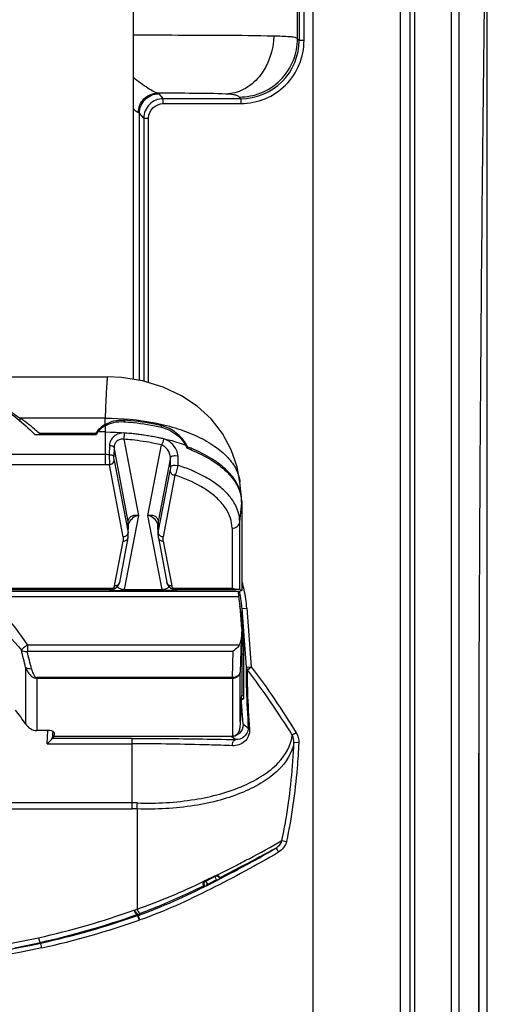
# Model space of a CAD drawing. Header units: inches. Extents: x 0 to 17, y 0 to 11.
# Tile 43 of 104: x 5.096 to 5.475, y 6.948 to 7.746. Entities that reach past the tile are written whole.
import ezdxf

# ---------------------------------------------------------------- set-up
doc = ezdxf.new("R2010")
doc.units = ezdxf.units.IN
doc.header["$LTSCALE"] = 0.935
doc.header["$MEASUREMENT"] = 0
for name, color, linetype in [('1', 7, 'CONTINUOUS'), ('2', 7, 'CONTINUOUS'), ('3', 7, 'CONTINUOUS')]:
    doc.layers.add(name, color=color, linetype=linetype)

msp = doc.modelspace()

# ---------------------------------------------------------------- linework, layer by layer
at = {"layer": '1', "color": 7, "linetype": 'Continuous'}
for p, q in [((5.18842, 7.45474), (5.18842, 7.93301)), ((5.03055, 7.45694), (5.16708, 7.45694)), ((5.16616, 7.43883), (5.16549, 7.42337)), ((5.16549, 7.42337), (5.09671, 7.42337)), ((5.09671, 7.42035), (5.09671, 7.42337)), ((5.16549, 7.41823), (5.16549, 7.42337)), ((5.16549, 7.41712), (5.16549, 7.38566)), ((5.18071, 7.42172), (5.18063, 7.42173)), ((5.18071, 7.42172), (5.18063, 7.42173)), ((5.18063, 7.42173), (5.18085, 7.42056)), ((5.21108, 7.416), (5.21134, 7.41723)), ((5.10856, 7.41003), (5.1585, 7.41003)), ((5.11198, 7.41125), (5.15805, 7.41125)), ((5.15829, 7.41003), (5.15805, 7.41125)), ((5.16549, 7.41218), (5.15968, 7.41218)), ((5.20078, 7.40899), (5.18818, 7.4107)), ((5.16898, 7.40128), (5.1689, 7.39375)), ((5.17277, 7.39975), (5.17269, 7.39221)), ((5.18429, 7.33967), (5.17277, 7.39975)), ((5.18072, 7.40625), (5.19256, 7.34449)), ((5.20019, 7.34449), (5.21115, 7.40168)), ((5.23253, 7.39995), (5.23232, 7.39885)), ((5.16549, 7.39377), (5.08661, 7.39377)), ((5.1689, 7.39375), (5.16896, 7.38563)), ((5.17288, 7.38916), (5.17269, 7.39221)), ((5.2184, 7.39151), (5.20846, 7.33967)), ((5.21846, 7.38389), (5.2184, 7.39151)), ((5.22232, 7.39297), (5.22442, 7.39274)), ((5.22442, 7.39274), (5.2245, 7.38511)), ((5.08661, 7.38566), (5.16549, 7.38566)), ((5.18019, 7.32709), (5.16896, 7.38563)), ((5.17288, 7.38916), (5.18411, 7.33063)), ((5.21846, 7.38389), (5.21824, 7.38068)), ((5.22237, 7.38534), (5.2245, 7.38511)), ((5.20864, 7.33063), (5.21824, 7.38068)), ((5.22216, 7.37715), (5.21256, 7.32709)), ((5.27604, 7.35906), (5.27479, 7.37142)), ((5.27465, 7.33919), (5.27622, 7.35467)), ((5.27622, 7.35589), (5.27607, 7.35868)), ((5.27622, 7.35589), (5.27622, 7.30402)), ((5.19256, 7.34449), (5.18107, 7.28459)), ((5.21167, 7.28459), (5.20019, 7.34449)), ((5.18411, 7.33063), (5.18429, 7.33967)), ((5.18429, 7.32854), (5.18447, 7.33759)), ((5.20846, 7.32855), (5.20828, 7.33759)), ((5.20846, 7.33967), (5.20864, 7.33063)), ((5.27465, 7.28436), (5.27465, 7.33919)), ((5.18429, 7.32855), (5.18429, 7.32865)), ((5.26838, 7.33421), (5.26838, 7.28538)), ((5.17322, 7.28736), (5.18019, 7.32371)), ((5.18406, 7.32637), (5.17709, 7.29003)), ((5.20869, 7.32637), (5.21566, 7.29003)), ((5.21256, 7.32371), (5.21953, 7.28736)), ((5.27632, 7.30398), (5.27622, 7.30402)), ((5.27632, 7.30398), (5.27632, 7.28368)), ((5.27375, 7.2828), (5.02634, 7.2828)), ((5.17174, 7.28538), (5.08249, 7.28538)), ((5.08249, 7.28454), (5.17051, 7.28454)), ((5.16925, 7.28425), (5.17051, 7.28454)), ((5.16925, 7.28425), (5.17067, 7.28441)), ((5.17051, 7.28454), (5.17136, 7.28494)), ((5.17065, 7.28454), (5.17051, 7.28454)), ((5.17197, 7.28471), (5.17067, 7.28441)), ((5.17151, 7.28509), (5.17174, 7.28538)), ((5.17197, 7.28471), (5.17181, 7.28467)), ((5.17239, 7.28387), (5.18033, 7.28375)), ((5.17322, 7.28736), (5.17294, 7.28659)), ((5.18107, 7.28375), (5.18033, 7.28375)), ((5.18107, 7.28459), (5.21167, 7.28459)), ((5.18107, 7.28375), (5.18107, 7.28459)), ((5.18107, 7.28375), (5.21167, 7.28375)), ((5.21167, 7.28459), (5.21167, 7.28375)), ((5.21242, 7.28375), (5.21167, 7.28375)), ((5.22037, 7.28387), (5.21242, 7.28375)), ((5.22032, 7.28516), (5.21916, 7.28531)), ((5.221, 7.28538), (5.22032, 7.28516)), ((5.22094, 7.28467), (5.22077, 7.28471)), ((5.22077, 7.28471), (5.22208, 7.28441)), ((5.22085, 7.2847), (5.22094, 7.28468)), ((5.26838, 7.28538), (5.221, 7.28538)), ((5.221, 7.28538), (5.22139, 7.28494)), ((5.22139, 7.28494), (5.22181, 7.28465)), ((5.22181, 7.28465), (5.2221, 7.28455)), ((5.22208, 7.28441), (5.2235, 7.28425)), ((5.22224, 7.28454), (5.22209, 7.28454)), ((5.22224, 7.28454), (5.27143, 7.28454)), ((5.22224, 7.28454), (5.2235, 7.28425)), ((5.27465, 7.28436), (5.27143, 7.28454)), ((5.27465, 7.28436), (5.27632, 7.28368)), ((5.27632, 7.28368), (5.27493, 7.2831)), ((5.02113, 7.27887), (5.27403, 7.27887)), ((5.27632, 7.2526), (5.27493, 7.27098)), ((5.27632, 7.2526), (5.27567, 7.244)), ((5.27632, 7.2526), (5.27632, 7.23707)), ((5.27567, 7.244), (5.275, 7.21744)), ((5.2741, 7.23926), (5.10269, 7.23926)), ((5.10269, 7.23926), (5.10272, 7.23449)), ((5.10272, 7.23449), (5.26926, 7.23449)), ((5.26872, 7.21315), (5.26926, 7.23449)), ((5.27622, 7.23305), (5.27622, 7.19851)), ((5.10105, 7.22132), (5.10105, 7.17544)), ((5.275, 7.17728), (5.275, 7.21744)), ((5.26872, 7.21315), (5.11013, 7.21315)), ((5.11013, 7.21315), (5.11013, 7.17015)), ((5.11013, 7.21246), (5.26872, 7.21246)), ((5.26872, 7.21315), (5.26872, 7.16527)), ((5.2758, 7.18869), (5.27465, 7.1724)), ((5.12068, 7.17015), (5.11013, 7.17015)), ((5.1243, 7.16526), (5.12445, 7.1677)), ((5.26838, 7.16526), (5.1243, 7.16526))]:
    msp.add_line(p, q, dxfattribs=at)
for points in [[(5.27479, 7.37142), (5.27256, 7.38398), (5.26778, 7.39775), (5.26067, 7.4108), (5.25138, 7.42268), (5.24006, 7.43312), (5.22742, 7.44155), (5.21268, 7.44846), (5.19571, 7.45358), (5.17869, 7.45629), (5.16708, 7.4569)], [(5.18406, 7.32637), (5.18409, 7.32657), (5.18423, 7.32762), (5.18429, 7.32854)], [(5.20846, 7.32855), (5.20851, 7.32765), (5.20865, 7.32662), (5.20869, 7.32637)], [(5.17359, 7.28531), (5.17386, 7.28547), (5.17523, 7.28654), (5.17628, 7.2879), (5.17697, 7.28953), (5.17709, 7.29004)], [(5.21566, 7.29004), (5.21575, 7.28965), (5.21641, 7.288), (5.21744, 7.28662), (5.21878, 7.28553), (5.21916, 7.28531)], [(5.17181, 7.28468), (5.17186, 7.28469), (5.17205, 7.28473), (5.17224, 7.28478), (5.17245, 7.28484), (5.17266, 7.28491)], [(5.17266, 7.28491), (5.17288, 7.28499), (5.17312, 7.28509), (5.17336, 7.2852), (5.17359, 7.28531)], [(5.21916, 7.28531), (5.21926, 7.28526), (5.21952, 7.28514), (5.21977, 7.28503), (5.22001, 7.28494), (5.22023, 7.28486), (5.22045, 7.2848), (5.22065, 7.28474), (5.22085, 7.2847)]]:
    msp.add_lwpolyline(points, dxfattribs=at)
for centre, radius, start, end in [((5.17903, 7.39563), 0.02635, 120.94135, 122.33448), ((5.20556, 7.39242), 0.02547, 75.90857, 76.87607), ((4.98167, 7.28511), 0.17806, 44.55235, 45.53101), ((5.24224, 7.4113), 0.13026, 180.02126, 180.55672), ((5.17519, 7.39995), 0.02053, 141.79123, 146.6115), ((5.16592, 7.19759), 0.21426, 84.03633, 85.89047), ((5.16591, 7.20009), 0.20669, 84.03652, 85.89066), ((5.20247, 7.38784), 0.03163, 20.45627, 25.49172), ((5.20389, 7.38548), 0.03209, 26.80188, 30.46344), ((5.18549, 7.27623), 0.13236, 67.53907, 69.18315), ((5.16549, 7.17546), 0.21831, 89.55232, 90.00001), ((5.16549, 7.17558), 0.21819, 89.10452, 89.55234), ((5.18512, 7.27407), 0.13337, 67.75726, 69.3708), ((5.16549, 7.17996), 0.20569, 89.03154, 90.0001), ((5.24821, 7.35465), 0.02801, 2.42277, 8.16023), ((5.24858, 7.35467), 0.02763, 0.00106, 2.41027), ((5.17444, 7.33778), 0.01004, 358.89744, 10.84022), ((5.20131, 7.33553), 0.00717, 13.06136, 19.38039), ((5.21831, 7.33778), 0.01004, 169.161, 181.09549), ((5.17424, 7.32873), 0.01004, 3.6655, 10.8678), ((5.17442, 7.32874), 0.00987, 359.42897, 3.64312), ((5.21846, 7.32874), 0.01, 169.1279, 181.10505), ((5.17047, 7.29119), 0.00665, 271.60571, 279.80394), ((5.17504, 7.35979), 0.07597, 267.0773, 267.99578), ((5.16984, 7.2866), 0.00225, 312.42482, 314.71347), ((5.16967, 7.28676), 0.00248, 314.7274, 317.76154), ((5.17046, 7.29124), 0.0067, 279.79766, 281.58454), ((5.17303, 7.2881), 0.00301, 244.7153, 250.21948), ((5.17295, 7.28789), 0.00278, 250.248, 253.32348), ((5.22236, 7.28793), 0.00289, 191.36309, 208.02121), ((5.21773, 7.35937), 0.07555, 272.01019, 272.93212), ((5.22229, 7.29124), 0.0067, 258.41854, 260.19937), ((5.22228, 7.29119), 0.00665, 260.19309, 268.39428), ((5.22228, 7.28558), 0.00104, 259.86564, 267.50246), ((4.09648, 6.98698), 1.03154, 13.13115, 13.93149), ((4.11447, 6.98237), 1.01952, 13.4809, 14.29862), ((4.9295, 7.06059), 0.20645, 33.80137, 37.64923), ((5.26838, 7.17034), 0.00508, 269.99053, 273.87983)]:
    msp.add_arc(centre, radius, start, end, dxfattribs=at)
for centre, major_axis, ratio, start_param, end_param in [((5.17997, 7.40332), (0.02373, 0.00088), 0.746346, 2.199434, 2.568208), ((5.18033, 7.40144), (0.02371, -0.00099), 0.905266, 2.664289, 2.776372), ((5.19649, 7.28335), (0.07874, 0), 0.035998, -0.193853, -0.087266), ((5.19649, 7.26305), (0, 0.09092), 0.866025, -1.48353, -1.395997), ((5.2694, 7.24471), (0.00021, 0.00833), 0.755826, -2.265434, -1.6374), ((5.27759, 7.24669), (0.0012, 0.01575), 0.043494, -4.051729, -3.66189), ((5.27484, 7.18487), (0.0012, 0.01575), 0.043494, -1.270319, -0.520297), ((5.2761, 7.19064), (0.0003, 0.00394), 0.043494, -4.411912, -4.190678), ((5.12051, 7.16769), (0.00395, 0.00018), 0.621817, -0.066161, 1.497407)]:
    msp.add_ellipse(centre, major_axis=major_axis, ratio=ratio, start_param=start_param, end_param=end_param, dxfattribs=at)
for points, knots in [([(4.82872, 7.41003), (4.83747, 7.41892), (4.8571, 7.43502), (4.89095, 7.45296), (4.92814, 7.46411), (4.96704, 7.46813), (5.00601, 7.46471), (5.0434, 7.45413), (5.07757, 7.43672), (5.09749, 7.42093), (5.1064, 7.41218)], [0, 0, 0, 0, 0.122085, 0.246455, 0.372622, 0.499774, 0.626961, 0.753229, 0.877748, 1, 1, 1, 1]), ([(5.16708, 7.45694), (5.16711, 7.45693), (5.1671, 7.45679), (5.16714, 7.4566), (5.16714, 7.45621), (5.16716, 7.45543), (5.16712, 7.45408), (5.16692, 7.45206), (5.16675, 7.44949), (5.16655, 7.44638), (5.16635, 7.44277), (5.16622, 7.4402), (5.16616, 7.43883)], [0, 0, 0, 0, 0.004654, 0.017234, 0.03782, 0.066386, 0.147266, 0.259594, 0.402209, 0.574028, 0.773786, 1, 1, 1, 1]), ([(5.07928, 7.43385), (5.08079, 7.43309), (5.08679, 7.42993), (5.09256, 7.42632), (5.09671, 7.42337)], [0, 0, 0, 0, 0.248795, 1, 1, 1, 1]), ([(5.11198, 7.41125), (5.11077, 7.41232), (5.10585, 7.41656), (5.10069, 7.42053), (5.09671, 7.42337)], [0, 0, 0, 0, 0.248053, 1, 1, 1, 1]), ([(5.16549, 7.42337), (5.17905, 7.42336), (5.19907, 7.42157), (5.22409, 7.41523), (5.24046, 7.40896), (5.2542, 7.40124), (5.26489, 7.39232), (5.27214, 7.38238), (5.27443, 7.37497), (5.27479, 7.37142)], [0, 0, 0, 0, 0.314174, 0.461359, 0.597027, 0.718812, 0.824884, 0.917182, 1, 1, 1, 1]), ([(5.16494, 7.41789), (5.16437, 7.41753), (5.1622, 7.41604), (5.16027, 7.41419), (5.15906, 7.41265)], [0, 0, 0, 0, 0.256775, 1, 1, 1, 1]), ([(5.16547, 7.41822), (5.16769, 7.41955), (5.17265, 7.42153), (5.17797, 7.42192), (5.18063, 7.42173)], [0, 0, 0, 0, 0.493234, 1, 1, 1, 1]), ([(5.16549, 7.41712), (5.16768, 7.41842), (5.17264, 7.42033), (5.17793, 7.4207), (5.1806, 7.42051)], [0, 0, 0, 0, 0.488059, 1, 1, 1, 1]), ([(5.1806, 7.42051), (5.18324, 7.42033), (5.19357, 7.4194), (5.20384, 7.4177), (5.21136, 7.41594)], [0, 0, 0, 0, 0.255661, 1, 1, 1, 1]), ([(5.21134, 7.41723), (5.20889, 7.41779), (5.19878, 7.4199), (5.1885, 7.42118), (5.18071, 7.42172)], [0, 0, 0, 0, 0.2437, 1, 1, 1, 1]), ([(5.21136, 7.41594), (5.21333, 7.41547), (5.22113, 7.41266), (5.22778, 7.40677), (5.23102, 7.40145)], [0, 0, 0, 0, 0.24569, 1, 1, 1, 1]), ([(5.23154, 7.40175), (5.22935, 7.40548), (5.2236, 7.41203), (5.21581, 7.41611), (5.21176, 7.41713)], [0, 0, 0, 0, 0.508632, 1, 1, 1, 1]), ([(5.16549, 7.41218), (5.17701, 7.41216), (5.19926, 7.41048), (5.22098, 7.40513), (5.23102, 7.40147)], [0, 0, 0, 0, 0.518851, 1, 1, 1, 1]), ([(5.18128, 7.4113), (5.17976, 7.41141), (5.17669, 7.41105), (5.17268, 7.40891), (5.16978, 7.40556), (5.16898, 7.40269), (5.16898, 7.40128)], [0, 0, 0, 0, 0.260116, 0.51375, 0.759955, 1, 1, 1, 1]), ([(5.18072, 7.40625), (5.18092, 7.40697), (5.18114, 7.40866), (5.18126, 7.41036), (5.18128, 7.4113)], [0, 0, 0, 0, 0.440812, 1, 1, 1, 1]), ([(5.21283, 7.40656), (5.21184, 7.4068), (5.20785, 7.4077), (5.20382, 7.40848), (5.20078, 7.40899)], [0, 0, 0, 0, 0.246757, 1, 1, 1, 1]), ([(5.16898, 7.40128), (5.16985, 7.40126), (5.17118, 7.4011), (5.17265, 7.40028), (5.17277, 7.39975)], [0, 0, 0, 0, 0.616429, 1, 1, 1, 1]), ([(5.18072, 7.40625), (5.17971, 7.40638), (5.17767, 7.40625), (5.17503, 7.40487), (5.17321, 7.4026), (5.17278, 7.4007), (5.17277, 7.39975)], [0, 0, 0, 0, 0.265357, 0.512485, 0.753099, 1, 1, 1, 1]), ([(5.21115, 7.40168), (5.20924, 7.40213), (5.20139, 7.40384), (5.19342, 7.40503), (5.18738, 7.40566)], [0, 0, 0, 0, 0.244367, 1, 1, 1, 1]), ([(5.21283, 7.40656), (5.21279, 7.40562), (5.21243, 7.40391), (5.2117, 7.40226), (5.21115, 7.40168)], [0, 0, 0, 0, 0.543359, 1, 1, 1, 1]), ([(5.2184, 7.39151), (5.21839, 7.39374), (5.21669, 7.39806), (5.21314, 7.40098), (5.21115, 7.40168)], [0, 0, 0, 0, 0.514645, 1, 1, 1, 1]), ([(5.22442, 7.39274), (5.22444, 7.39431), (5.22281, 7.40047), (5.21737, 7.40545), (5.21283, 7.40656)], [0, 0, 0, 0, 0.251326, 1, 1, 1, 1]), ([(5.1689, 7.39375), (5.16977, 7.39373), (5.17111, 7.39357), (5.17257, 7.39274), (5.17269, 7.39221)], [0, 0, 0, 0, 0.61643, 1, 1, 1, 1]), ([(5.2184, 7.39151), (5.21853, 7.39204), (5.22008, 7.39283), (5.22143, 7.39297), (5.22232, 7.39297)], [0, 0, 0, 0, 0.379336, 1, 1, 1, 1]), ([(5.2356, 7.39752), (5.24108, 7.39528), (5.25108, 7.39038), (5.26366, 7.38108), (5.2724, 7.37055), (5.27538, 7.36249), (5.27593, 7.35862)], [0, 0, 0, 0, 0.304474, 0.570247, 0.7988, 1, 1, 1, 1]), ([(5.27607, 7.35868), (5.27568, 7.36261), (5.27296, 7.37086), (5.26434, 7.38169), (5.25172, 7.39124), (5.24161, 7.39625), (5.23606, 7.39855)], [0, 0, 0, 0, 0.201044, 0.428854, 0.694519, 1, 1, 1, 1]), ([(5.16896, 7.38563), (5.16995, 7.38567), (5.17188, 7.38638), (5.17287, 7.38827), (5.17288, 7.38916)], [0, 0, 0, 0, 0.523513, 1, 1, 1, 1]), ([(5.21846, 7.38389), (5.21851, 7.38409), (5.21888, 7.38451), (5.22017, 7.38519), (5.22145, 7.38534), (5.22237, 7.38534)], [0, 0, 0, 0, 0.143467, 0.362629, 1, 1, 1, 1]), ([(5.22216, 7.37715), (5.22251, 7.37758), (5.22313, 7.3787), (5.22408, 7.38134), (5.22444, 7.38358), (5.2245, 7.38511)], [0, 0, 0, 0, 0.19983, 0.452101, 1, 1, 1, 1]), ([(5.23891, 7.37958), (5.23778, 7.3801), (5.23305, 7.38215), (5.22821, 7.38392), (5.2245, 7.38511)], [0, 0, 0, 0, 0.242213, 1, 1, 1, 1]), ([(5.21824, 7.38069), (5.21827, 7.37979), (5.21924, 7.3779), (5.22117, 7.3772), (5.22216, 7.37715)], [0, 0, 0, 0, 0.47647, 1, 1, 1, 1]), ([(5.24882, 7.36438), (5.24695, 7.36568), (5.23857, 7.37091), (5.22937, 7.37477), (5.22216, 7.37715)], [0, 0, 0, 0, 0.230226, 1, 1, 1, 1]), ([(5.25504, 7.3704), (5.25385, 7.37126), (5.24872, 7.37472), (5.24321, 7.37763), (5.23891, 7.37958)], [0, 0, 0, 0, 0.236508, 1, 1, 1, 1]), ([(5.27465, 7.33919), (5.27465, 7.34198), (5.27374, 7.34777), (5.26978, 7.35603), (5.26343, 7.36377), (5.25804, 7.36826), (5.25504, 7.3704)], [0, 0, 0, 0, 0.219093, 0.45242, 0.710694, 1, 1, 1, 1]), ([(5.26838, 7.33421), (5.26838, 7.33692), (5.26746, 7.34256), (5.2635, 7.35055), (5.25716, 7.35803), (5.2518, 7.36233), (5.24882, 7.36438)], [0, 0, 0, 0, 0.217782, 0.450494, 0.709219, 1, 1, 1, 1]), ([(5.18429, 7.33967), (5.18431, 7.34056), (5.18481, 7.34236), (5.18693, 7.34418), (5.18967, 7.34488), (5.1916, 7.34472), (5.19256, 7.34449)], [0, 0, 0, 0, 0.243982, 0.480245, 0.729835, 1, 1, 1, 1]), ([(5.19256, 7.34449), (5.19085, 7.34409), (5.18758, 7.34252), (5.18526, 7.33959), (5.18467, 7.33793)], [0, 0, 0, 0, 0.498638, 1, 1, 1, 1]), ([(5.20019, 7.34449), (5.20121, 7.34472), (5.20322, 7.34488), (5.20601, 7.3441), (5.20798, 7.34221), (5.20844, 7.34051), (5.20846, 7.33967)], [0, 0, 0, 0, 0.286242, 0.541189, 0.77087, 1, 1, 1, 1]), ([(5.20808, 7.33791), (5.20751, 7.33951), (5.20524, 7.34246), (5.20197, 7.34409), (5.20019, 7.34449)], [0, 0, 0, 0, 0.482534, 1, 1, 1, 1]), ([(5.26838, 7.33421), (5.26987, 7.33421), (5.27285, 7.33509), (5.27452, 7.33784), (5.27465, 7.33919)], [0, 0, 0, 0, 0.52387, 1, 1, 1, 1]), ([(5.18411, 7.33063), (5.18409, 7.32973), (5.1831, 7.32784), (5.18118, 7.32714), (5.18019, 7.32709)], [0, 0, 0, 0, 0.476487, 1, 1, 1, 1]), ([(5.21256, 7.32709), (5.21157, 7.32714), (5.20964, 7.32784), (5.20866, 7.32973), (5.20864, 7.33063)], [0, 0, 0, 0, 0.523513, 1, 1, 1, 1]), ([(5.18019, 7.32371), (5.18105, 7.32367), (5.18281, 7.32406), (5.1839, 7.32558), (5.18405, 7.32637)], [0, 0, 0, 0, 0.517318, 1, 1, 1, 1]), ([(5.20869, 7.32637), (5.20885, 7.32558), (5.20994, 7.32406), (5.2117, 7.32367), (5.21256, 7.32371)], [0, 0, 0, 0, 0.482668, 1, 1, 1, 1]), ([(5.17709, 7.29003), (5.17694, 7.28924), (5.17584, 7.28772), (5.17408, 7.28732), (5.17322, 7.28736)], [0, 0, 0, 0, 0.482559, 1, 1, 1, 1]), ([(5.21953, 7.28736), (5.21866, 7.28732), (5.2169, 7.28772), (5.21581, 7.28924), (5.21566, 7.29003)], [0, 0, 0, 0, 0.517428, 1, 1, 1, 1]), ([(5.16925, 7.28425), (5.16919, 7.28423), (5.16897, 7.28415), (5.16955, 7.28403), (5.17007, 7.28399), (5.17077, 7.28394), (5.17117, 7.28392)], [0, 0, 0, 0, 0.080948, 0.183742, 0.476001, 1, 1, 1, 1]), ([(5.17294, 7.28659), (5.17288, 7.28647), (5.17258, 7.28599), (5.17213, 7.28559), (5.17174, 7.28538)], [0, 0, 0, 0, 0.22228, 1, 1, 1, 1]), ([(5.17359, 7.28531), (5.17349, 7.28526), (5.17303, 7.28508), (5.17251, 7.28512), (5.17215, 7.28523)], [0, 0, 0, 0, 0.234506, 1, 1, 1, 1]), ([(5.17555, 7.28697), (5.17597, 7.28615), (5.17777, 7.28476), (5.17991, 7.28455), (5.18107, 7.28459)], [0, 0, 0, 0, 0.440624, 1, 1, 1, 1]), ([(5.21167, 7.28459), (5.21284, 7.28455), (5.21497, 7.28476), (5.21678, 7.28615), (5.21719, 7.28696)], [0, 0, 0, 0, 0.559326, 1, 1, 1, 1]), ([(5.221, 7.28538), (5.22086, 7.28546), (5.22038, 7.28577), (5.22, 7.28622), (5.21981, 7.28658)], [0, 0, 0, 0, 0.286983, 1, 1, 1, 1]), ([(5.2235, 7.28425), (5.22356, 7.28423), (5.22378, 7.28415), (5.2232, 7.28403), (5.22269, 7.284), (5.22199, 7.28394), (5.22159, 7.28392)], [0, 0, 0, 0, 0.081297, 0.183968, 0.476142, 1, 1, 1, 1]), ([(5.27143, 7.28454), (5.27118, 7.28454), (5.27012, 7.28465), (5.2691, 7.28502), (5.26838, 7.28538)], [0, 0, 0, 0, 0.233519, 1, 1, 1, 1]), ([(5.27403, 7.27887), (5.27395, 7.27936), (5.27382, 7.28028), (5.27368, 7.28147), (5.27364, 7.28229), (5.27367, 7.28266), (5.27372, 7.2828), (5.27375, 7.2828)], [0, 0, 0, 0, 0.376319, 0.697366, 0.91425, 0.973316, 1, 1, 1, 1]), ([(5.07375, 7.27375), (5.07659, 7.27129), (5.08746, 7.26085), (5.09639, 7.24861), (5.10269, 7.23926)], [0, 0, 0, 0, 0.250144, 1, 1, 1, 1]), ([(5.0671, 7.26551), (5.06991, 7.26328), (5.0809, 7.25408), (5.09096, 7.24373), (5.09766, 7.23534)], [0, 0, 0, 0, 0.250495, 1, 1, 1, 1]), ([(5.10269, 7.23926), (5.1021, 7.23891), (5.10102, 7.23817), (5.09972, 7.23727), (5.09884, 7.23658), (5.09832, 7.23613), (5.09796, 7.23579), (5.09777, 7.23552), (5.09767, 7.23541), (5.09766, 7.23534)], [0, 0, 0, 0, 0.321315, 0.613191, 0.73839, 0.845266, 0.932463, 0.967978, 1, 1, 1, 1]), ([(5.09766, 7.23534), (5.09796, 7.2351), (5.0994, 7.23427), (5.10114, 7.23404), (5.1024, 7.23417)], [0, 0, 0, 0, 0.232052, 1, 1, 1, 1]), ([(5.10272, 7.23449), (5.10261, 7.23449), (5.10239, 7.23447), (5.10237, 7.23424), (5.1024, 7.23417)], [0, 0, 0, 0, 0.583661, 1, 1, 1, 1]), ([(5.2741, 7.23926), (5.27377, 7.23876), (5.27239, 7.23695), (5.27067, 7.2354), (5.26926, 7.23449)], [0, 0, 0, 0, 0.264824, 1, 1, 1, 1]), ([(5.10105, 7.22132), (5.10144, 7.22035), (5.10232, 7.21843), (5.1041, 7.21571), (5.10656, 7.2133), (5.10892, 7.21244), (5.11013, 7.21246)], [0, 0, 0, 0, 0.233977, 0.474129, 0.726459, 1, 1, 1, 1]), ([(5.10589, 7.22004), (5.10544, 7.22), (5.10376, 7.21996), (5.10199, 7.22052), (5.10105, 7.22132)], [0, 0, 0, 0, 0.267941, 1, 1, 1, 1]), ([(5.10589, 7.22004), (5.1062, 7.21876), (5.10689, 7.21629), (5.10869, 7.21323), (5.11013, 7.21315)], [0, 0, 0, 0, 0.47778, 1, 1, 1, 1]), ([(5.26872, 7.21246), (5.27022, 7.21246), (5.27319, 7.21333), (5.27486, 7.21608), (5.275, 7.21744)], [0, 0, 0, 0, 0.5235, 1, 1, 1, 1]), ([(5.275, 7.21744), (5.27493, 7.21684), (5.27446, 7.21562), (5.27244, 7.21369), (5.2702, 7.21313), (5.26872, 7.21315)], [0, 0, 0, 0, 0.219464, 0.459807, 1, 1, 1, 1]), ([(5.10105, 7.17544), (5.10206, 7.17393), (5.10466, 7.17125), (5.10833, 7.17015), (5.11013, 7.17015)], [0, 0, 0, 0, 0.500456, 1, 1, 1, 1]), ([(5.27465, 7.1724), (5.27464, 7.17216), (5.27456, 7.17146), (5.27431, 7.17031), (5.27389, 7.16923), (5.27344, 7.16841), (5.27306, 7.16783), (5.27262, 7.16729), (5.27197, 7.16662), (5.27122, 7.16606), (5.27038, 7.16565), (5.26973, 7.16543), (5.26916, 7.16531), (5.26883, 7.16528), (5.26872, 7.16527)], [0, 0, 0, 0, 0.071317, 0.209398, 0.347479, 0.41652, 0.48556, 0.554601, 0.623641, 0.761722, 0.830763, 0.899803, 0.968844, 1, 1, 1, 1])]:
    msp.add_open_spline(points, degree=3, knots=knots, dxfattribs=at)
for points in [[(5.18019, 7.32371), (5.1804, 7.32481), (5.1804, 7.32598), (5.18019, 7.32709)], [(5.21256, 7.32709), (5.21235, 7.32598), (5.21235, 7.32481), (5.21256, 7.32371)]]:
    msp.add_open_spline(points, degree=3, dxfattribs=at)
at = {"layer": '2', "color": 7, "linetype": 'Continuous'}
for p, q in [((5.32149, 7.73088), (5.32149, 7.83036)), ((5.32282, 7.83169), (5.32282, 7.72955)), ((5.32675, 7.72955), (5.32675, 7.83169)), ((5.33399, 7.77668), (5.33399, 6.24125)), ((5.40486, 6.24124), (5.40486, 7.77669)), ((5.41273, 6.24125), (5.41273, 7.77668)), ((5.41667, 6.24125), (5.41667, 7.77668)), ((5.44612, 7.77668), (5.44612, 6.24125)), ((5.45241, 6.24125), (5.45241, 7.77668)), ((5.32149, 7.73088), (5.32282, 7.72955)), ((5.32675, 7.72955), (5.32282, 7.72955)), ((5.20796, 7.6868), (5.20905, 7.68637)), ((5.20905, 7.68637), (5.21259, 7.68234)), ((5.27561, 7.68234), (5.21259, 7.68234)), ((5.21259, 7.67841), (5.21259, 7.68234)), ((5.27561, 7.68234), (5.27429, 7.68367)), ((5.27561, 7.68234), (5.27561, 7.67841)), ((5.19331, 7.67063), (5.19243, 7.67106)), ((5.21259, 7.67841), (5.27561, 7.67841)), ((5.19331, 7.45397), (5.19331, 7.67063)), ((5.19685, 7.66661), (5.19331, 7.67063)), ((5.19685, 7.66661), (5.20079, 7.66661)), ((5.19685, 7.66661), (5.19685, 7.45324)), ((5.20079, 7.45205), (5.20079, 7.66661)), ((5.27649, 7.26896), (5.28042, 7.26926)), ((5.2801, 7.22142), (5.27649, 7.26896)), ((5.27649, 7.2575), (5.27649, 7.26896)), ((5.28042, 7.26926), (5.28402, 7.22171)), ((5.27649, 7.2575), (5.27714, 7.24896)), ((5.27714, 7.24896), (5.27632, 7.24896)), ((5.27622, 7.23191), (5.278, 7.23191)), ((5.278, 7.1983), (5.278, 7.23191)), ((5.2801, 7.22142), (5.28402, 7.22171)), ((5.28093, 7.21936), (5.28402, 7.22171)), ((5.27729, 7.17537), (5.27604, 7.19301)), ((5.27784, 7.1962), (5.27612, 7.19473)), ((5.278, 7.1983), (5.27622, 7.1983)), ((5.27622, 7.1962), (5.27784, 7.1962)), ((5.11851, 7.15936), (5.11917, 7.17024)), ((5.12307, 7.17), (5.12269, 7.16372)), ((5.27729, 7.17537), (5.2815, 7.1722)), ((5.3204, 7.16835), (5.31725, 7.1664)), ((5.12271, 7.16376), (5.1243, 7.16526)), ((5.18754, 7.16376), (5.12271, 7.16376)), ((5.18754, 7.10664), (5.18754, 7.16376)), ((5.27119, 7.16272), (5.26781, 7.16526)), ((5.32247, 7.16018), (5.31855, 7.16035)), ((5.11851, 7.15936), (5.119, 7.15982)), ((5.11851, 7.15936), (5.18754, 7.15936)), ((5.18754, 7.11151), (5.08446, 7.11151)), ((5.08784, 7.10664), (5.18754, 7.10664)), ((5.19147, 7.10656), (5.19147, 7.02535)), ((5.30889, 7.081), (5.31251, 7.08023)), ((5.30405, 7.07485), (5.30609, 7.07149)), ((5.25709, 7.05344), (5.27011, 7.05998)), ((5.27107, 7.05724), (5.25841, 7.05072)), ((5.24685, 7.04794), (5.24611, 7.04818)), ((5.25493, 7.05261), (5.25471, 7.05194)), ((5.25572, 7.05219), (5.25471, 7.05194)), ((5.25578, 7.04918), (5.25681, 7.04944)), ((5.25578, 7.04918), (5.256, 7.04867)), ((5.25591, 7.05286), (5.25709, 7.05344)), ((5.256, 7.04867), (5.25692, 7.04916)), ((5.25681, 7.04944), (5.25734, 7.0494)), ((5.25692, 7.04916), (5.25734, 7.0494)), ((5.25734, 7.0494), (5.25818, 7.04999)), ((5.25809, 7.05149), (5.2579, 7.05091)), ((5.2579, 7.05091), (5.25817, 7.04999)), ((5.25841, 7.05072), (5.25809, 7.05149)), ((5.25818, 7.04999), (5.25841, 7.05072)), ((5.2458, 7.04476), (5.24512, 7.04498)), ((5.24512, 7.04498), (5.24555, 7.04427)), ((5.24555, 7.04576), (5.2458, 7.04476)), ((5.24555, 7.04427), (5.24638, 7.04399)), ((5.24638, 7.04399), (5.2458, 7.04476)), ((5.24638, 7.04399), (5.24735, 7.04432)), ((5.24734, 7.04432), (5.24873, 7.04497)), ((5.24873, 7.04497), (5.24845, 7.04545)), ((5.18889, 7.02442), (5.18942, 7.02461)), ((5.18942, 7.02461), (5.19147, 7.02535)), ((5.19203, 7.02112), (5.1915, 7.02093)), ((5.1915, 7.02093), (5.19309, 7.01641)), ((5.19178, 7.02012), (5.19231, 7.02031)), ((5.19203, 7.02111), (5.19414, 7.02187)), ((5.19362, 7.01659), (5.19203, 7.02112)), ((5.19309, 7.01641), (5.19362, 7.01659)), ((5.11417, 6.99394), (5.11318, 6.9984))]:
    msp.add_line(p, q, dxfattribs=at)
for points in [[(5.27729, 7.17537), (5.2773, 7.17513), (5.27731, 7.1749), (5.27731, 7.17466)], [(5.28151, 7.1715), (5.28151, 7.17173), (5.28151, 7.17196), (5.2815, 7.1722)], [(5.12269, 7.16372), (5.12269, 7.16374), (5.1227, 7.16376), (5.12271, 7.16376)], [(5.24564, 7.04788), (5.24579, 7.04799), (5.24595, 7.04809), (5.24611, 7.04818)]]:
    msp.add_lwpolyline(points, dxfattribs=at)
for centre, radius, start, end in [((5.17, 7.26135), 0.11061, 11.8473, 15.19062), ((5.16983, 7.26112), 0.10695, 11.52235, 11.80076), ((5.16943, 7.26104), 0.10736, 9.65555, 11.52133), ((5.16859, 7.2609), 0.1082, 5.44408, 9.6531), ((5.16827, 7.26087), 0.10852, 4.27935, 5.44598), ((5.26784, 7.17474), 0.00947, 287.8037, 292.29678), ((5.18752, 6.99317), 0.11835, 87.98684, 89.99354), ((5.18752, 7.00223), 0.1044, 87.83173, 89.9929), ((4.86993, 7.12265), 0.32194, 357.1355, 358.00487), ((4.769, 8.00931), 1.07303, 296.40043, 296.92708), ((4.85395, 7.83056), 0.87571, 296.65794, 297.23518), ((4.85391, 7.83063), 0.87873, 296.6791, 297.21517), ((4.85468, 7.82951), 0.87793, 296.66881, 297.20143), ((5.25597, 7.05056), 0.0023, 71.96775, 89.83173), ((4.96639, 7.6522), 0.66605, 282.58283, 289.51628), ((4.96638, 7.65614), 0.67392, 282.58128, 289.51398), ((4.96639, 7.66291), 0.68116, 282.45689, 289.32335), ((4.96639, 7.66291), 0.6851, 282.4568, 289.32331), ((4.96887, 7.6417), 0.65526, 280.6171, 282.57106), ((4.96889, 7.64552), 0.66301, 280.72857, 282.56973)]:
    msp.add_arc(centre, radius, start, end, dxfattribs=at)
for centre, major_axis, ratio, start_param, end_param in [((5.19648, 7.24942), (0, 0.09274), 0.866025, -1.48353, -1.336724), ((5.27628, 7.24896), (-0.00149, 0.01968), 0.043494, -2.621296, -1.574098), ((5.27662, 7.21193), (-0.0012, 0.01575), 0.043494, -3.109988, -2.621296)]:
    msp.add_ellipse(centre, major_axis=major_axis, ratio=ratio, start_param=start_param, end_param=end_param, dxfattribs=at)
for points, knots in [([(5.47294, 7.77668), (5.47133, 7.64963), (5.46659, 7.13783), (5.46808, 6.62598), (5.47294, 6.24125)], [0, 0, 0, 0, 0.248252, 1, 1, 1, 1]), ([(5.18842, 7.73402), (5.19881, 7.73401), (5.23672, 7.73397), (5.27463, 7.73385), (5.30216, 7.73334)], [0, 0, 0, 0, 0.273835, 1, 1, 1, 1]), ([(5.3022, 7.73334), (5.30198, 7.72167), (5.29612, 7.70365), (5.27877, 7.68904), (5.26829, 7.68631), (5.26345, 7.68613)], [0, 0, 0, 0, 0.527851, 0.780699, 1, 1, 1, 1]), ([(5.27429, 7.68367), (5.28018, 7.68373), (5.29257, 7.68602), (5.30857, 7.69659), (5.31912, 7.71259), (5.32148, 7.72498), (5.32149, 7.73088)], [0, 0, 0, 0, 0.240055, 0.499988, 0.75992, 1, 1, 1, 1]), ([(5.27561, 7.67841), (5.28226, 7.67842), (5.29572, 7.68106), (5.31271, 7.69245), (5.32411, 7.70945), (5.32674, 7.7229), (5.32675, 7.72955)], [0, 0, 0, 0, 0.250007, 0.5, 0.749993, 1, 1, 1, 1]), ([(5.3022, 7.73333), (5.30657, 7.73325), (5.31228, 7.73306), (5.31878, 7.73244), (5.32091, 7.73151), (5.32149, 7.73088)], [0, 0, 0, 0, 0.6658, 0.868427, 1, 1, 1, 1]), ([(5.20796, 7.6868), (5.20684, 7.68698), (5.20418, 7.68835), (5.19757, 7.69235), (5.19227, 7.69642), (5.18847, 7.69943)], [0, 0, 0, 0, 0.146118, 0.375968, 1, 1, 1, 1]), ([(5.19243, 7.67106), (5.19245, 7.67506), (5.19575, 7.68333), (5.20399, 7.68677), (5.20796, 7.6868)], [0, 0, 0, 0, 0.502299, 1, 1, 1, 1]), ([(5.26345, 7.68613), (5.25484, 7.68661), (5.23633, 7.68664), (5.21783, 7.68678), (5.20796, 7.6868)], [0, 0, 0, 0, 0.466144, 1, 1, 1, 1]), ([(5.19331, 7.67063), (5.19331, 7.67465), (5.19668, 7.68302), (5.20503, 7.68632), (5.20905, 7.68637)], [0, 0, 0, 0, 0.49999, 1, 1, 1, 1]), ([(5.21259, 7.68234), (5.20857, 7.68234), (5.20021, 7.67898), (5.19685, 7.67062), (5.19685, 7.66661)], [0, 0, 0, 0, 0.500012, 1, 1, 1, 1]), ([(5.27428, 7.68367), (5.27373, 7.68423), (5.27218, 7.68514), (5.26844, 7.68575), (5.26548, 7.68601), (5.26345, 7.68613)], [0, 0, 0, 0, 0.209732, 0.459269, 1, 1, 1, 1]), ([(5.19243, 7.67106), (5.19183, 7.67123), (5.19046, 7.67227), (5.18925, 7.67337), (5.18852, 7.6741)], [0, 0, 0, 0, 0.374663, 1, 1, 1, 1]), ([(5.20079, 7.66661), (5.20081, 7.6696), (5.20347, 7.67573), (5.20959, 7.67838), (5.21259, 7.67841)], [0, 0, 0, 0, 0.50003, 1, 1, 1, 1]), ([(5.2801, 7.22142), (5.27985, 7.21913), (5.27984, 7.21306), (5.28015, 7.19665), (5.28092, 7.18254), (5.2815, 7.1722)], [0, 0, 0, 0, 0.139821, 0.368982, 1, 1, 1, 1]), ([(5.28093, 7.21936), (5.28058, 7.21719), (5.28075, 7.21124), (5.28087, 7.1952), (5.28187, 7.18133), (5.28264, 7.17118)], [0, 0, 0, 0, 0.136586, 0.367076, 1, 1, 1, 1]), ([(5.28264, 7.17118), (5.2827, 7.16923), (5.2821, 7.16544), (5.27779, 7.15953), (5.27228, 7.15771), (5.26885, 7.15778)], [0, 0, 0, 0, 0.274099, 0.516778, 1, 1, 1, 1]), ([(5.28151, 7.1715), (5.28142, 7.16902), (5.27874, 7.16409), (5.2736, 7.16262), (5.27119, 7.16272)], [0, 0, 0, 0, 0.50742, 1, 1, 1, 1]), ([(5.119, 7.15982), (5.1198, 7.16057), (5.12091, 7.1619), (5.1225, 7.16305), (5.12269, 7.16371)], [0, 0, 0, 0, 0.61314, 1, 1, 1, 1]), ([(5.18754, 7.16376), (5.19504, 7.16377), (5.22293, 7.16368), (5.25082, 7.16326), (5.27119, 7.16272)], [0, 0, 0, 0, 0.269078, 1, 1, 1, 1]), ([(5.31855, 7.16035), (5.31706, 7.15196), (5.30895, 7.13948), (5.29316, 7.12771), (5.27719, 7.11958), (5.25839, 7.11327), (5.2297, 7.1072), (5.2069, 7.10601), (5.19147, 7.10656)], [0, 0, 0, 0, 0.174087, 0.28084, 0.402412, 0.537776, 0.684792, 1, 1, 1, 1]), ([(5.19168, 7.11144), (5.20721, 7.11089), (5.23669, 7.11253), (5.2712, 7.12151), (5.29339, 7.13319), (5.30878, 7.14521), (5.3163, 7.158), (5.31726, 7.16639)], [0, 0, 0, 0, 0.317764, 0.600371, 0.721508, 0.827345, 1, 1, 1, 1]), ([(5.26885, 7.15778), (5.26877, 7.15834), (5.26872, 7.16015), (5.26986, 7.16261), (5.27119, 7.16271)], [0, 0, 0, 0, 0.293851, 1, 1, 1, 1]), ([(5.30889, 7.081), (5.31021, 7.08737), (5.31505, 7.11359), (5.31769, 7.14022), (5.31855, 7.16035)], [0, 0, 0, 0, 0.244027, 1, 1, 1, 1]), ([(5.32248, 7.16018), (5.32218, 7.15334), (5.32047, 7.12651), (5.31667, 7.0998), (5.31251, 7.08021)], [0, 0, 0, 0, 0.254977, 1, 1, 1, 1]), ([(5.26885, 7.15778), (5.26246, 7.15804), (5.23536, 7.15897), (5.20825, 7.15936), (5.18754, 7.15936)], [0, 0, 0, 0, 0.235867, 1, 1, 1, 1]), ([(5.27011, 7.05998), (5.27414, 7.06204), (5.28718, 7.06883), (5.3002, 7.0757), (5.30889, 7.081)], [0, 0, 0, 0, 0.307683, 1, 1, 1, 1]), ([(5.19231, 7.02031), (5.21185, 7.02717), (5.24024, 7.04017), (5.27691, 7.05954), (5.29518, 7.06947), (5.30405, 7.07486)], [0, 0, 0, 0, 0.499085, 0.749891, 1, 1, 1, 1]), ([(5.30405, 7.07485), (5.30192, 7.07365), (5.29099, 7.06765), (5.27995, 7.06186), (5.27107, 7.05724)], [0, 0, 0, 0, 0.197024, 1, 1, 1, 1]), ([(5.3061, 7.07143), (5.29717, 7.06602), (5.27882, 7.05603), (5.24191, 7.03654), (5.21333, 7.02347), (5.19364, 7.01654)], [0, 0, 0, 0, 0.250073, 0.500128, 1, 1, 1, 1]), ([(5.25578, 7.04917), (5.25549, 7.04983), (5.25524, 7.05071), (5.25463, 7.05167), (5.25471, 7.05194)], [0, 0, 0, 0, 0.72052, 1, 1, 1, 1]), ([(5.25809, 7.05149), (5.2579, 7.0519), (5.25745, 7.05241), (5.25686, 7.05269), (5.25668, 7.05275)], [0, 0, 0, 0, 0.698437, 1, 1, 1, 1]), ([(5.24555, 7.04427), (5.2414, 7.04222), (5.22456, 7.0341), (5.20736, 7.02668), (5.19413, 7.02187)], [0, 0, 0, 0, 0.247659, 1, 1, 1, 1]), ([(5.24685, 7.04794), (5.24711, 7.04785), (5.24752, 7.04679), (5.24809, 7.04607), (5.24845, 7.04545)], [0, 0, 0, 0, 0.28012, 1, 1, 1, 1]), ([(5.18889, 7.02442), (5.18933, 7.0235), (5.18993, 7.02243), (5.19105, 7.02082), (5.1915, 7.02093)], [0, 0, 0, 0, 0.689011, 1, 1, 1, 1]), ([(5.18942, 7.02461), (5.18985, 7.02369), (5.19045, 7.02261), (5.19158, 7.021), (5.19203, 7.02111)], [0, 0, 0, 0, 0.688799, 1, 1, 1, 1]), ([(5.19413, 7.02187), (5.19369, 7.02176), (5.19253, 7.02335), (5.19192, 7.02443), (5.19147, 7.02535)], [0, 0, 0, 0, 0.312175, 1, 1, 1, 1]), ([(5.11148, 7.00215), (5.11176, 7.00121), (5.11223, 7.00023), (5.11278, 6.99837), (5.11318, 6.9984)], [0, 0, 0, 0, 0.706739, 1, 1, 1, 1]), ([(5.11417, 6.99392), (5.06649, 6.9834), (4.96861, 6.97281), (4.87073, 6.98342), (4.82311, 6.99392)], [0, 0, 0, 0, 0.500298, 1, 1, 1, 1]), ([(4.82397, 6.99778), (4.87131, 6.98734), (4.96861, 6.97679), (5.06592, 6.98732), (5.11332, 6.99778)], [0, 0, 0, 0, 0.499703, 1, 1, 1, 1])]:
    msp.add_open_spline(points, degree=3, knots=knots, dxfattribs=at)
for points in [[(5.27561, 7.68234), (5.28766, 7.68234), (5.31276, 7.6924), (5.32282, 7.71751), (5.32282, 7.72955)], [(5.28042, 7.26926), (5.27999, 7.27423), (5.27928, 7.27918), (5.27826, 7.28406)], [(5.28093, 7.21936), (5.28047, 7.21993), (5.28016, 7.22068), (5.2801, 7.22142)], [(5.31725, 7.1664), (5.30588, 7.18453), (5.29395, 7.20237), (5.28093, 7.21936)], [(5.28401, 7.22171), (5.29707, 7.20459), (5.30901, 7.18662), (5.32039, 7.16835)], [(5.2745, 7.16801), (5.27363, 7.16715), (5.27257, 7.16644), (5.27143, 7.16597)], [(5.27731, 7.17466), (5.27729, 7.17225), (5.27622, 7.1697), (5.2745, 7.16801)], [(5.28264, 7.17118), (5.28216, 7.17136), (5.28159, 7.1717), (5.2815, 7.1722)], [(5.3204, 7.16835), (5.32188, 7.16597), (5.3226, 7.16299), (5.32247, 7.16018)], [(5.31855, 7.16036), (5.31867, 7.16241), (5.31823, 7.16458), (5.31725, 7.1664)], [(5.30405, 7.07486), (5.30628, 7.0762), (5.30822, 7.07848), (5.30889, 7.081)], [(5.31251, 7.08021), (5.31176, 7.07667), (5.30915, 7.07338), (5.30607, 7.07148)], [(5.2579, 7.05091), (5.25751, 7.05165), (5.25656, 7.05222), (5.25572, 7.05219)], [(5.19147, 7.02535), (5.20998, 7.03165), (5.22799, 7.03946), (5.24564, 7.04788)], [(5.24564, 7.04788), (5.24526, 7.04756), (5.24465, 7.04672), (5.24509, 7.0465)], [(5.24482, 7.04611), (5.24482, 7.04578), (5.2448, 7.04516), (5.24513, 7.04516)], [(5.24685, 7.04794), (5.24609, 7.04756), (5.24552, 7.0466), (5.24555, 7.04576)], [(5.24845, 7.04545), (5.24798, 7.04521), (5.24757, 7.04479), (5.24735, 7.04432)]]:
    msp.add_open_spline(points, degree=3, dxfattribs=at)
at = {"layer": '3', "color": 7, "linetype": 'Continuous'}
for p, q in [((5.47529, 6.24124), (5.47529, 7.77668)), ((5.46864, 6.79731), (5.46864, 7.22063))]:
    msp.add_line(p, q, dxfattribs=at)

doc.saveas('drawing.dxf')
